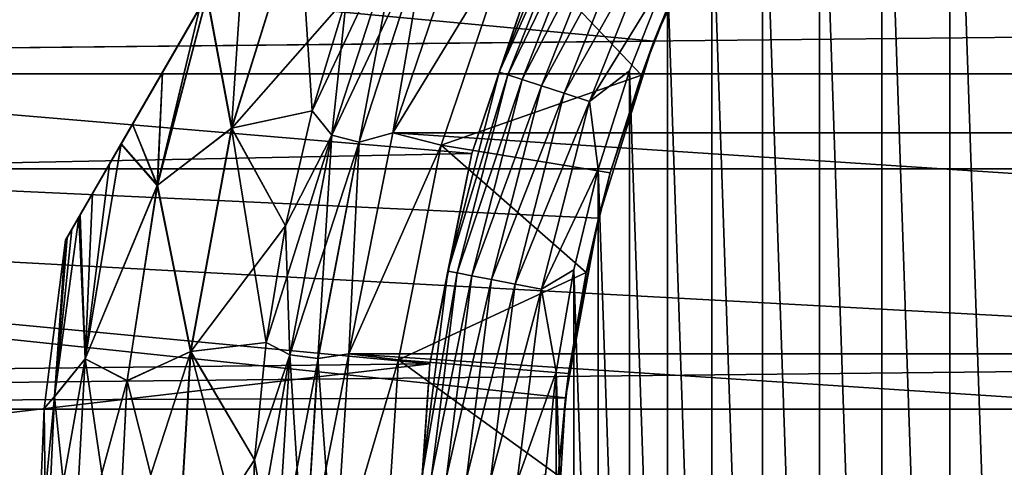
# Model space of a CAD drawing. Header units: millimetres. Extents: x -147 to 182, y -41 to 41.
# Tile 37 of 256: x -92.64 to -84.84, y 0.88 to 4.42. Entities that reach past the tile are written whole.
import ezdxf

# ---------------------------------------------------------------- set-up
doc = ezdxf.new("R2010")
doc.units = ezdxf.units.MM
doc.header["$LTSCALE"] = 51.403556
for name, color, linetype in [('136', 7, 'CONTINUOUS'), ('2', 7, 'CONTINUOUS'), ('279', 7, 'CONTINUOUS'), ('280', 7, 'CONTINUOUS'), ('3', 7, 'CONTINUOUS'), ('308', 7, 'CONTINUOUS'), ('309', 7, 'CONTINUOUS'), ('315', 7, 'CONTINUOUS'), ('73', 7, 'CONTINUOUS'), ('74', 7, 'CONTINUOUS'), ('80', 7, 'CONTINUOUS'), ('81', 7, 'CONTINUOUS'), ('82', 7, 'CONTINUOUS'), ('83', 7, 'CONTINUOUS'), ('85', 7, 'CONTINUOUS'), ('90', 7, 'CONTINUOUS'), ('92', 7, 'CONTINUOUS'), ('94', 7, 'CONTINUOUS')]:
    doc.layers.add(name, color=color, linetype=linetype)

msp = doc.modelspace()

# ---------------------------------------------------------------- linework, layer by layer
at = {"layer": '136', "color": 7, "linetype": 'CONTINUOUS'}
for points in [[(-92.2743, 2.6782, -45.5), (-92.4435, 1.3438, -45.5), (-92.2743, 2.6782, -35.5), (-92.2743, 2.6782, -45.5)], [(-92.4435, 1.3438, -45.5), (-92.4435, 1.3438, -35.5), (-92.2743, 2.6782, -35.5), (-92.4435, 1.3438, -45.5)], [(-92.5, 0, -45.5), (-92.5, 0, -35.5), (-92.4435, 1.3438, -35.5), (-92.5, 0, -45.5)], [(-92.4435, 1.3438, -45.5), (-92.5, 0, -45.5), (-92.4435, 1.3438, -35.5), (-92.4435, 1.3438, -45.5)]]:
    msp.add_3dface(points, dxfattribs=at)
at = {"layer": '2', "color": 7, "linetype": 'CONTINUOUS'}
for points in [[(-112.7, 6.5965, 22.0338), (-112.7, 3.9939, 22.6506), (136.7, 6.5965, 22.0338), (-112.7, 6.5965, 22.0338)], [(136.7, 6.5965, 22.0338), (-112.7, 3.9939, 22.6506), (136.7, 3.9939, 22.6506), (136.7, 6.5965, 22.0338)], [(-112.7, 3.9939, 22.6506), (-112.7, 1.3373, 22.9611), (136.7, 3.9939, 22.6506), (-112.7, 3.9939, 22.6506)], [(136.7, 3.9939, 22.6506), (-112.7, 1.3373, 22.9611), (136.7, 1.3373, 22.9611), (136.7, 3.9939, 22.6506)], [(-112.7, 1.3373, 22.9611), (-112.7, -1.3373, 22.9611), (136.7, 1.3373, 22.9611), (-112.7, 1.3373, 22.9611)], [(136.7, 1.3373, 22.9611), (-112.7, -1.3373, 22.9611), (136.7, -1.3373, 22.9611), (136.7, 1.3373, 22.9611)]]:
    msp.add_3dface(points, dxfattribs=at)
at = {"layer": '279', "color": 7, "linetype": 'CONTINUOUS'}
for points in [[(-85.268, 8.1928, -50.1), (-84.6883, -8.7723, -50.1), (-84.6882, 8.7723, -50.1), (-85.268, 8.1928, -50.1)], [(-85.8068, 7.5752, -50.1), (-85.268, -8.1928, -50.1), (-85.268, 8.1928, -50.1), (-85.8068, 7.5752, -50.1)], [(-85.268, -8.1928, -50.1), (-84.6883, -8.7723, -50.1), (-85.268, 8.1928, -50.1), (-85.268, -8.1928, -50.1)], [(-86.3022, 6.9222, -50.1), (-85.8068, -7.5752, -50.1), (-85.8068, 7.5752, -50.1), (-86.3022, 6.9222, -50.1)], [(-85.8068, -7.5752, -50.1), (-85.268, -8.1928, -50.1), (-85.8068, 7.5752, -50.1), (-85.8068, -7.5752, -50.1)], [(-86.7519, 6.2369, -50.1), (-86.3022, -6.9222, -50.1), (-86.3022, 6.9222, -50.1), (-86.7519, 6.2369, -50.1)], [(-86.3022, -6.9222, -50.1), (-85.8068, -7.5752, -50.1), (-86.3022, 6.9222, -50.1), (-86.3022, -6.9222, -50.1)], [(-87.1537, 5.5225, -50.1), (-86.7519, -6.2368, -50.1), (-86.7519, 6.2369, -50.1), (-87.1537, 5.5225, -50.1)], [(-86.7519, -6.2368, -50.1), (-86.3022, -6.9222, -50.1), (-86.7519, 6.2369, -50.1), (-86.7519, -6.2368, -50.1)], [(-87.5059, 4.7823, -50.1), (-87.1537, -5.5225, -50.1), (-87.1537, 5.5225, -50.1), (-87.5059, 4.7823, -50.1)], [(-87.1537, -5.5225, -50.1), (-86.7519, -6.2368, -50.1), (-87.1537, 5.5225, -50.1), (-87.1537, -5.5225, -50.1)], [(-87.8067, 4.0198, -50.1), (-87.5059, -4.7823, -50.1), (-87.5059, 4.7823, -50.1), (-87.8067, 4.0198, -50.1)], [(-87.5059, -4.7823, -50.1), (-87.1537, -5.5225, -50.1), (-87.5059, 4.7823, -50.1), (-87.5059, -4.7823, -50.1)], [(-88.0547, 3.2386, -50.1), (-87.8067, -4.0198, -50.1), (-87.8067, 4.0198, -50.1), (-88.0547, 3.2386, -50.1)], [(-87.8067, -4.0198, -50.1), (-87.5059, -4.7823, -50.1), (-87.8067, 4.0198, -50.1), (-87.8067, -4.0198, -50.1)], [(-88.2488, 2.4423, -50.1), (-88.0547, -3.2386, -50.1), (-88.0547, 3.2386, -50.1), (-88.2488, 2.4423, -50.1)], [(-88.0547, -3.2386, -50.1), (-87.8067, -4.0198, -50.1), (-88.0547, 3.2386, -50.1), (-88.0547, -3.2386, -50.1)], [(-88.3882, 1.6345, -50.1), (-88.2488, -2.4423, -50.1), (-88.2488, 2.4423, -50.1), (-88.3882, 1.6345, -50.1)], [(-88.2488, -2.4423, -50.1), (-88.0547, -3.2386, -50.1), (-88.2488, 2.4423, -50.1), (-88.2488, -2.4423, -50.1)], [(-88.472, 0.8192, -50.1), (-88.3882, -1.6345, -50.1), (-88.3882, 1.6345, -50.1), (-88.472, 0.8192, -50.1)], [(-88.3882, -1.6345, -50.1), (-88.2488, -2.4423, -50.1), (-88.3882, 1.6345, -50.1), (-88.3882, -1.6345, -50.1)]]:
    msp.add_3dface(points, dxfattribs=at)
at = {"layer": '280', "color": 7, "linetype": 'CONTINUOUS'}
for points in [[(-88.2401, 5.5245, -50.8775), (-88.5104, 4.9749, -51.1), (-88.8399, 4.0095, -50.8775), (-88.2401, 5.5245, -50.8775)], [(-88.2401, 5.5245, -50.8775), (-88.8399, 4.0095, -50.8775), (-88.1731, 5.4929, -50.6659), (-88.2401, 5.5245, -50.8775)], [(-88.1731, 5.4929, -50.6659), (-88.8399, 4.0095, -50.8775), (-88.7695, 3.9866, -50.6659), (-88.1731, 5.4929, -50.6659)], [(-88.1731, 5.4929, -50.6659), (-88.7695, 3.9866, -50.6659), (-88.0651, 5.4421, -50.4762), (-88.1731, 5.4929, -50.6659)], [(-88.0651, 5.4421, -50.4762), (-88.7695, 3.9866, -50.6659), (-88.656, 3.9497, -50.4762), (-88.0651, 5.4421, -50.4762)], [(-88.0651, 5.4421, -50.4762), (-88.656, 3.9497, -50.4762), (-87.9216, 5.3746, -50.3177), (-88.0651, 5.4421, -50.4762)], [(-87.9216, 5.3746, -50.3177), (-88.656, 3.9497, -50.4762), (-88.5052, 3.9007, -50.3177), (-87.9216, 5.3746, -50.3177)], [(-87.9216, 5.3746, -50.3177), (-88.5052, 3.9007, -50.3177), (-87.7498, 5.2937, -50.1986), (-87.9216, 5.3746, -50.3177)], [(-87.7498, 5.2937, -50.1986), (-88.5052, 3.9007, -50.3177), (-88.3246, 3.842, -50.1986), (-87.7498, 5.2937, -50.1986)], [(-87.7498, 5.2937, -50.1986), (-88.3246, 3.842, -50.1986), (-87.5583, 5.2036, -50.1248), (-87.7498, 5.2937, -50.1986)], [(-87.5583, 5.2036, -50.1248), (-88.3246, 3.842, -50.1986), (-88.1233, 3.7766, -50.1248), (-87.5583, 5.2036, -50.1248)], [(-87.5059, 4.7823, -50.1), (-87.5583, 5.2036, -50.1248), (-88.1233, 3.7766, -50.1248), (-87.5059, 4.7823, -50.1)], [(-88.5104, 4.9749, -51.1), (-89.057, 3.3646, -51.1), (-88.8399, 4.0095, -50.8775), (-88.5104, 4.9749, -51.1)], [(-87.8067, 4.0198, -50.1), (-87.5059, 4.7823, -50.1), (-88.1233, 3.7766, -50.1248), (-87.8067, 4.0198, -50.1)], [(-88.8399, 4.0095, -50.8775), (-89.057, 3.3646, -51.1), (-89.2451, 2.4313, -50.8775), (-88.8399, 4.0095, -50.8775)], [(-88.8399, 4.0095, -50.8775), (-89.2451, 2.4313, -50.8775), (-88.7695, 3.9866, -50.6659), (-88.8399, 4.0095, -50.8775)], [(-88.7695, 3.9866, -50.6659), (-89.2451, 2.4313, -50.8775), (-89.1724, 2.4174, -50.6659), (-88.7695, 3.9866, -50.6659)], [(-88.7695, 3.9866, -50.6659), (-89.1724, 2.4174, -50.6659), (-88.656, 3.9497, -50.4762), (-88.7695, 3.9866, -50.6659)], [(-88.0547, 3.2386, -50.1), (-87.8067, 4.0198, -50.1), (-88.1233, 3.7766, -50.1248), (-88.0547, 3.2386, -50.1)], [(-88.656, 3.9497, -50.4762), (-89.1724, 2.4174, -50.6659), (-89.0552, 2.395, -50.4762), (-88.656, 3.9497, -50.4762)], [(-88.656, 3.9497, -50.4762), (-89.0552, 2.395, -50.4762), (-88.5052, 3.9007, -50.3177), (-88.656, 3.9497, -50.4762)], [(-88.5052, 3.9007, -50.3177), (-89.0552, 2.395, -50.4762), (-88.8994, 2.3653, -50.3177), (-88.5052, 3.9007, -50.3177)], [(-88.5052, 3.9007, -50.3177), (-88.8994, 2.3653, -50.3177), (-88.3246, 3.842, -50.1986), (-88.5052, 3.9007, -50.3177)], [(-88.3246, 3.842, -50.1986), (-88.8994, 2.3653, -50.3177), (-88.7129, 2.3297, -50.1986), (-88.3246, 3.842, -50.1986)], [(-88.3246, 3.842, -50.1986), (-88.7129, 2.3297, -50.1986), (-88.1233, 3.7766, -50.1248), (-88.3246, 3.842, -50.1986)], [(-88.1233, 3.7766, -50.1248), (-88.7129, 2.3297, -50.1986), (-88.505, 2.2901, -50.1248), (-88.1233, 3.7766, -50.1248)], [(-88.0547, 3.2386, -50.1), (-88.1233, 3.7766, -50.1248), (-88.505, 2.2901, -50.1248), (-88.0547, 3.2386, -50.1)], [(-89.057, 3.3646, -51.1), (-89.3888, 1.6968, -51.1), (-89.2451, 2.4313, -50.8775), (-89.057, 3.3646, -51.1)], [(-88.2488, 2.4423, -50.1), (-88.0547, 3.2386, -50.1), (-88.505, 2.2901, -50.1248), (-88.2488, 2.4423, -50.1)], [(-89.2451, 2.4313, -50.8775), (-89.3888, 1.6968, -51.1), (-89.4493, 0.8147, -50.8775), (-89.2451, 2.4313, -50.8775)], [(-89.2451, 2.4313, -50.8775), (-89.4493, 0.8147, -50.8775), (-89.1724, 2.4174, -50.6659), (-89.2451, 2.4313, -50.8775)], [(-88.3882, 1.6345, -50.1), (-88.2488, 2.4423, -50.1), (-88.505, 2.2901, -50.1248), (-88.3882, 1.6345, -50.1)], [(-89.1724, 2.4174, -50.6659), (-89.4493, 0.8147, -50.8775), (-89.3754, 0.8101, -50.6659), (-89.1724, 2.4174, -50.6659)], [(-89.1724, 2.4174, -50.6659), (-89.3754, 0.8101, -50.6659), (-89.0552, 2.395, -50.4762), (-89.1724, 2.4174, -50.6659)], [(-89.0552, 2.395, -50.4762), (-89.3754, 0.8101, -50.6659), (-89.2563, 0.8026, -50.4762), (-89.0552, 2.395, -50.4762)], [(-89.0552, 2.395, -50.4762), (-89.2563, 0.8026, -50.4762), (-88.8994, 2.3653, -50.3177), (-89.0552, 2.395, -50.4762)], [(-88.8994, 2.3653, -50.3177), (-89.2563, 0.8026, -50.4762), (-89.0981, 0.7926, -50.3177), (-88.8994, 2.3653, -50.3177)], [(-88.8994, 2.3653, -50.3177), (-89.0981, 0.7926, -50.3177), (-88.7129, 2.3297, -50.1986), (-88.8994, 2.3653, -50.3177)], [(-88.7129, 2.3297, -50.1986), (-89.0981, 0.7926, -50.3177), (-88.9085, 0.7807, -50.1986), (-88.7129, 2.3297, -50.1986)], [(-88.7129, 2.3297, -50.1986), (-88.9085, 0.7807, -50.1986), (-88.505, 2.2901, -50.1248), (-88.7129, 2.3297, -50.1986)], [(-88.505, 2.2901, -50.1248), (-88.9085, 0.7807, -50.1986), (-88.6973, 0.7674, -50.1248), (-88.505, 2.2901, -50.1248)], [(-88.3882, 1.6345, -50.1), (-88.505, 2.2901, -50.1248), (-88.6973, 0.7674, -50.1248), (-88.3882, 1.6345, -50.1)], [(-89.3888, 1.6968, -51.1), (-89.5, 0, -51.1), (-89.4493, 0.8147, -50.8775), (-89.3888, 1.6968, -51.1)], [(-88.472, 0.8192, -50.1), (-88.3882, 1.6345, -50.1), (-88.6973, 0.7674, -50.1248), (-88.472, 0.8192, -50.1)]]:
    msp.add_3dface(points, dxfattribs=at)
at = {"layer": '3', "color": 7, "linetype": 'CONTINUOUS'}
for points in [[(-112.7, 3.9939, -22.6506), (-112.7, 6.5965, -22.0338), (-87.6134, 4.2546, -22.6031), (-112.7, 3.9939, -22.6506)], [(-87.6134, 4.2546, -22.6031), (-112.7, 6.5965, -22.0338), (-86.9877, 5.623, -22.3021), (-87.6134, 4.2546, -22.6031)], [(-88.0536, 2.8504, -22.8227), (-112.7, 3.9939, -22.6506), (-87.6134, 4.2546, -22.6031), (-88.0536, 2.8504, -22.8227)], [(-112.7, 1.3373, -22.9611), (-112.7, 3.9939, -22.6506), (-88.3139, 1.429, -22.9556), (-112.7, 1.3373, -22.9611)], [(-88.3139, 1.429, -22.9556), (-112.7, 3.9939, -22.6506), (-88.0536, 2.8504, -22.8227), (-88.3139, 1.429, -22.9556)], [(-88.4, 0, -23), (-112.7, 1.3373, -22.9611), (-88.3139, 1.429, -22.9556), (-88.4, 0, -23)], [(-112.7, -1.3373, -22.9611), (-112.7, 1.3373, -22.9611), (-88.4, 0, -23), (-112.7, -1.3373, -22.9611)]]:
    msp.add_3dface(points, dxfattribs=at)
at = {"layer": '308', "color": 7, "linetype": 'CONTINUOUS'}
for points in [[(-88.5104, 4.9749, -70.1), (-103.6135, 4.5942, -70.1), (-89.057, 3.3646, -70.1), (-88.5104, 4.9749, -70.1)], [(-103.6135, 4.5942, -70.1), (-103.8284, 3.0672, -70.1), (-89.057, 3.3646, -70.1), (-103.6135, 4.5942, -70.1)], [(-89.057, 3.3646, -70.1), (-103.8284, 3.0672, -70.1), (-89.3888, 1.6969, -70.1), (-89.057, 3.3646, -70.1)], [(-103.8284, 3.0672, -70.1), (-103.9572, 1.5336, -70.1), (-89.3888, 1.6969, -70.1), (-103.8284, 3.0672, -70.1)], [(-103.9572, 1.5336, -70.1), (-104, 0, -70.1), (-89.3888, 1.6969, -70.1), (-103.9572, 1.5336, -70.1)], [(-89.3888, 1.6969, -70.1), (-104, 0, -70.1), (-89.5, 0, -70.1), (-89.3888, 1.6969, -70.1)]]:
    msp.add_3dface(points, dxfattribs=at)
at = {"layer": '309', "color": 7, "linetype": 'CONTINUOUS'}
for points in [[(-105.7986, 6.449, -81.1), (-46.6759, 3.2436, -81.1), (-106.3241, 3.2436, -81.1), (-105.7986, 6.449, -81.1)], [(-47.2014, 6.449, -81.1), (-46.6759, 3.2436, -81.1), (-105.7986, 6.449, -81.1), (-47.2014, 6.449, -81.1)], [(-46.5, 0, -81.1), (-106.5, 0, -81.1), (-106.3241, 3.2436, -81.1), (-46.5, 0, -81.1)], [(-46.6759, 3.2436, -81.1), (-46.5, 0, -81.1), (-106.3241, 3.2436, -81.1), (-46.6759, 3.2436, -81.1)]]:
    msp.add_3dface(points, dxfattribs=at)
at = {"layer": '315', "color": 7, "linetype": 'CONTINUOUS'}
for points in [[(-89.057, 3.3646, -51.1), (-88.5104, 4.9749, -51.1), (-89.057, 3.3646, -70.1), (-89.057, 3.3646, -51.1)], [(-88.5104, 4.9749, -51.1), (-88.5104, 4.9749, -70.1), (-89.057, 3.3646, -70.1), (-88.5104, 4.9749, -51.1)], [(-89.3888, 1.6968, -51.1), (-89.057, 3.3646, -51.1), (-89.3888, 1.6969, -70.1), (-89.3888, 1.6968, -51.1)], [(-89.057, 3.3646, -51.1), (-89.057, 3.3646, -70.1), (-89.3888, 1.6969, -70.1), (-89.057, 3.3646, -51.1)], [(-89.3888, 1.6968, -51.1), (-89.3888, 1.6969, -70.1), (-89.5, 0, -70.1), (-89.3888, 1.6968, -51.1)], [(-89.5, 0, -51.1), (-89.3888, 1.6968, -51.1), (-89.5, 0, -70.1), (-89.5, 0, -51.1)]]:
    msp.add_3dface(points, dxfattribs=at)
at = {"layer": '73', "color": 7, "linetype": 'CONTINUOUS'}
for points in [[(-89.1084, 5.2187, -49.5), (-63.3183, 3.5282, -49.5), (-89.6817, 3.5282, -49.5), (-89.1084, 5.2187, -49.5)], [(-63.8916, 5.2187, -49.5), (-63.3183, 3.5282, -49.5), (-89.1084, 5.2187, -49.5), (-63.8916, 5.2187, -49.5)], [(-89.6817, 3.5282, -49.5), (-62.9704, 1.7767, -49.5), (-90.0296, 1.7767, -49.5), (-89.6817, 3.5282, -49.5)], [(-63.3183, 3.5282, -49.5), (-62.9704, 1.7767, -49.5), (-89.6817, 3.5282, -49.5), (-63.3183, 3.5282, -49.5)], [(-62.8542, 0, -49.5), (-90.1458, 0, -49.5), (-90.0296, 1.7767, -49.5), (-62.8542, 0, -49.5)], [(-62.9704, 1.7767, -49.5), (-62.8542, 0, -49.5), (-90.0296, 1.7767, -49.5), (-62.9704, 1.7767, -49.5)]]:
    msp.add_3dface(points, dxfattribs=at)
at = {"layer": '74', "color": 7, "linetype": 'CONTINUOUS'}
for points in [[(-89.1084, 5.2187, -31.5), (-89.6817, 3.5282, -31.5), (-88.7414, 5.0706, -31.5), (-89.1084, 5.2187, -31.5)], [(-88.7414, 5.0706, -31.5), (-89.6817, 3.5282, -31.5), (-89.2985, 3.4293, -31.5), (-88.7414, 5.0706, -31.5)], [(-89.6817, 3.5282, -31.5), (-90.0296, 1.7767, -31.5), (-89.2985, 3.4293, -31.5), (-89.6817, 3.5282, -31.5)], [(-89.2985, 3.4293, -31.5), (-90.0296, 1.7767, -31.5), (-89.6366, 1.7295, -31.5), (-89.2985, 3.4293, -31.5)], [(-90.0296, 1.7767, -31.5), (-90.1458, 0, -31.5), (-89.6366, 1.7295, -31.5), (-90.0296, 1.7767, -31.5)], [(-90.1458, 0, -31.5), (-89.75, 0, -31.5), (-89.6366, 1.7295, -31.5), (-90.1458, 0, -31.5)]]:
    msp.add_3dface(points, dxfattribs=at)
at = {"layer": '80', "color": 7, "linetype": 'CONTINUOUS'}
for points in [[(-90.96, 3.5641, -48.6379), (-90.8543, 5.1377, -48.1403), (-90.4249, 5.281, -48.6379), (-90.96, 3.5641, -48.6379)], [(-90.96, 3.5641, -48.6379), (-90.4249, 5.281, -48.6379), (-90.3197, 3.703, -49.25), (-90.96, 3.5641, -48.6379)], [(-90.3197, 3.703, -49.25), (-90.4249, 5.281, -48.6379), (-90.0479, 4.5989, -49.25), (-90.3197, 3.703, -49.25)], [(-91.1564, 4.6144, -47.9375), (-90.8543, 5.1377, -48.1403), (-90.96, 3.5641, -48.6379), (-91.1564, 4.6144, -47.9375)], [(-91.1564, 4.6144, -47.9375), (-91.5491, 3.1092, -47.9351), (-91.211, 4.5198, -47.8939), (-91.1564, 4.6144, -47.9375)], [(-91.5491, 3.1092, -47.9351), (-91.1564, 4.6144, -47.9375), (-90.96, 3.5641, -48.6379), (-91.5491, 3.1092, -47.9351)], [(-91.211, 4.5198, -47.8939), (-91.5491, 3.1092, -47.9351), (-91.5071, 4.0069, -47.6103), (-91.211, 4.5198, -47.8939)], [(-91.5491, 3.1092, -47.9351), (-91.7438, 3.597, -47.3061), (-91.5071, 4.0069, -47.6103), (-91.5491, 3.1092, -47.9351)], [(-90.5323, 2.7912, -49.25), (-90.96, 3.5641, -48.6379), (-90.3197, 3.703, -49.25), (-90.5323, 2.7912, -49.25)], [(-91.835, 3.439, -47.1615), (-91.7438, 3.597, -47.3061), (-91.5491, 3.1092, -47.9351), (-91.835, 3.439, -47.1615)], [(-91.2841, 1.7951, -48.6379), (-91.5491, 3.1092, -47.9351), (-90.96, 3.5641, -48.6379), (-91.2841, 1.7951, -48.6379)], [(-91.2841, 1.7951, -48.6379), (-90.96, 3.5641, -48.6379), (-90.6848, 1.8675, -49.25), (-91.2841, 1.7951, -48.6379)], [(-90.6848, 1.8675, -49.25), (-90.96, 3.5641, -48.6379), (-90.5323, 2.7912, -49.25), (-90.6848, 1.8675, -49.25)], [(-91.835, 3.439, -47.1615), (-92.1194, 1.7363, -47.1622), (-91.9259, 3.2815, -46.9955), (-91.835, 3.439, -47.1615)], [(-92.1194, 1.7363, -47.1622), (-91.835, 3.439, -47.1615), (-91.5491, 3.1092, -47.9351), (-92.1194, 1.7363, -47.1622)], [(-91.9259, 3.2815, -46.9955), (-92.1194, 1.7363, -47.1622), (-92.0617, 3.0464, -46.687), (-91.9259, 3.2815, -46.9955)], [(-92.1194, 1.7363, -47.1622), (-92.1591, 2.8776, -46.3835), (-92.0617, 3.0464, -46.687), (-92.1194, 1.7363, -47.1622)], [(-91.7873, 1.5627, -47.9351), (-92.1194, 1.7363, -47.1622), (-91.5491, 3.1092, -47.9351), (-91.7873, 1.5627, -47.9351)], [(-91.7873, 1.5627, -47.9351), (-91.5491, 3.1092, -47.9351), (-91.2841, 1.7951, -48.6379), (-91.7873, 1.5627, -47.9351)], [(-92.1702, 2.8584, -46.3411), (-92.3637, 1.4368, -46.3415), (-92.2245, 2.7644, -46.0851), (-92.1702, 2.8584, -46.3411)], [(-92.3637, 1.4368, -46.3415), (-92.1702, 2.8584, -46.3411), (-92.1194, 1.7363, -47.1622), (-92.3637, 1.4368, -46.3415)], [(-92.1702, 2.8584, -46.3411), (-92.1591, 2.8776, -46.3835), (-92.1194, 1.7363, -47.1622), (-92.1702, 2.8584, -46.3411)], [(-92.2245, 2.7644, -46.0851), (-92.3637, 1.4368, -46.3415), (-92.262, 2.6994, -45.7916), (-92.2245, 2.7644, -46.0851)], [(-92.4435, 1.3438, -45.5), (-92.2743, 2.6782, -45.5), (-92.3637, 1.4368, -46.3415), (-92.4435, 1.3438, -45.5)], [(-92.3637, 1.4368, -46.3415), (-92.2743, 2.6782, -45.5), (-92.262, 2.6994, -45.7916), (-92.3637, 1.4368, -46.3415)], [(-91.3927, 0, -48.6379), (-91.7873, 1.5627, -47.9351), (-91.2841, 1.7951, -48.6379), (-91.3927, 0, -48.6379)], [(-90.8072, 0, -49.25), (-91.3927, 0, -48.6379), (-91.2841, 1.7951, -48.6379), (-90.8072, 0, -49.25)], [(-90.7766, 0.9357, -49.25), (-91.2841, 1.7951, -48.6379), (-90.6848, 1.8675, -49.25), (-90.7766, 0.9357, -49.25)], [(-90.8072, 0, -49.25), (-91.2841, 1.7951, -48.6379), (-90.7766, 0.9357, -49.25), (-90.8072, 0, -49.25)], [(-92.2156, 0, -47.1622), (-92.3637, 1.4368, -46.3415), (-92.1194, 1.7363, -47.1622), (-92.2156, 0, -47.1622)], [(-91.867, 0, -47.9351), (-92.2156, 0, -47.1622), (-92.1194, 1.7363, -47.1622), (-91.867, 0, -47.9351)], [(-91.867, 0, -47.9351), (-92.1194, 1.7363, -47.1622), (-91.7873, 1.5627, -47.9351), (-91.867, 0, -47.9351)], [(-91.3927, 0, -48.6379), (-91.867, 0, -47.9351), (-91.7873, 1.5627, -47.9351), (-91.3927, 0, -48.6379)], [(-92.4287, 0, -46.3415), (-92.4435, 1.3438, -45.5), (-92.3637, 1.4368, -46.3415), (-92.4287, 0, -46.3415)], [(-92.2156, 0, -47.1622), (-92.4287, 0, -46.3415), (-92.3637, 1.4368, -46.3415), (-92.2156, 0, -47.1622)], [(-92.4287, 0, -46.3415), (-92.5, 0, -45.5), (-92.4435, 1.3438, -45.5), (-92.4287, 0, -46.3415)]]:
    msp.add_3dface(points, dxfattribs=at)
at = {"layer": '81', "color": 7, "linetype": 'CONTINUOUS'}
for points in [[(-90.1661, 3.5089, -49.386), (-90.0479, 4.5989, -49.25), (-89.6186, 5.194, -49.386), (-90.1661, 3.5089, -49.386)], [(-90.1661, 3.5089, -49.386), (-89.6186, 5.194, -49.386), (-89.9481, 3.4529, -49.4711), (-90.1661, 3.5089, -49.386)], [(-89.9481, 3.4529, -49.4711), (-89.6186, 5.194, -49.386), (-89.4093, 5.1112, -49.4711), (-89.9481, 3.4529, -49.4711)], [(-89.1084, 5.2187, -49.5), (-89.6817, 3.5282, -49.5), (-89.4093, 5.1112, -49.4711), (-89.1084, 5.2187, -49.5)], [(-89.6817, 3.5282, -49.5), (-89.9481, 3.4529, -49.4711), (-89.4093, 5.1112, -49.4711), (-89.6817, 3.5282, -49.5)], [(-90.3197, 3.703, -49.25), (-90.0479, 4.5989, -49.25), (-90.1661, 3.5089, -49.386), (-90.3197, 3.703, -49.25)], [(-90.5323, 2.7912, -49.25), (-90.3197, 3.703, -49.25), (-90.1661, 3.5089, -49.386), (-90.5323, 2.7912, -49.25)], [(-89.6817, 3.5282, -49.5), (-90.0296, 1.7767, -49.5), (-89.9481, 3.4529, -49.4711), (-89.6817, 3.5282, -49.5)], [(-90.4981, 1.7684, -49.386), (-90.5323, 2.7912, -49.25), (-90.1661, 3.5089, -49.386), (-90.4981, 1.7684, -49.386)], [(-90.4981, 1.7684, -49.386), (-90.1661, 3.5089, -49.386), (-90.2749, 1.7402, -49.4711), (-90.4981, 1.7684, -49.386)], [(-90.2749, 1.7402, -49.4711), (-90.1661, 3.5089, -49.386), (-89.9481, 3.4529, -49.4711), (-90.2749, 1.7402, -49.4711)], [(-90.0296, 1.7767, -49.5), (-90.2749, 1.7402, -49.4711), (-89.9481, 3.4529, -49.4711), (-90.0296, 1.7767, -49.5)], [(-90.6848, 1.8675, -49.25), (-90.5323, 2.7912, -49.25), (-90.4981, 1.7684, -49.386), (-90.6848, 1.8675, -49.25)], [(-90.7766, 0.9357, -49.25), (-90.6848, 1.8675, -49.25), (-90.4981, 1.7684, -49.386), (-90.7766, 0.9357, -49.25)], [(-90.6094, 0, -49.386), (-90.7766, 0.9357, -49.25), (-90.4981, 1.7684, -49.386), (-90.6094, 0, -49.386)], [(-90.3843, 0, -49.4711), (-90.6094, 0, -49.386), (-90.4981, 1.7684, -49.386), (-90.3843, 0, -49.4711)], [(-90.3843, 0, -49.4711), (-90.4981, 1.7684, -49.386), (-90.2749, 1.7402, -49.4711), (-90.3843, 0, -49.4711)], [(-90.1458, 0, -49.5), (-90.3843, 0, -49.4711), (-90.2749, 1.7402, -49.4711), (-90.1458, 0, -49.5)], [(-90.0296, 1.7767, -49.5), (-90.1458, 0, -49.5), (-90.2749, 1.7402, -49.4711), (-90.0296, 1.7767, -49.5)], [(-90.6094, 0, -49.386), (-90.8072, 0, -49.25), (-90.7766, 0.9357, -49.25), (-90.6094, 0, -49.386)]]:
    msp.add_3dface(points, dxfattribs=at)
at = {"layer": '82', "color": 7, "linetype": 'CONTINUOUS'}
for points in [[(-90.1659, 3.5088, -31.6138), (-89.6184, 5.1939, -31.6138), (-90.3197, 3.703, -31.75), (-90.1659, 3.5088, -31.6138)], [(-90.3197, 3.703, -31.75), (-89.6184, 5.1939, -31.6138), (-90.0479, 4.5989, -31.75), (-90.3197, 3.703, -31.75)], [(-90.1659, 3.5088, -31.6138), (-89.4091, 5.1111, -31.5288), (-89.6184, 5.1939, -31.6138), (-90.1659, 3.5088, -31.6138)], [(-89.6817, 3.5282, -31.5), (-89.1084, 5.2187, -31.5), (-89.4091, 5.1111, -31.5288), (-89.6817, 3.5282, -31.5)], [(-89.9479, 3.4528, -31.5288), (-89.4091, 5.1111, -31.5288), (-90.1659, 3.5088, -31.6138), (-89.9479, 3.4528, -31.5288)], [(-89.9479, 3.4528, -31.5288), (-89.6817, 3.5282, -31.5), (-89.4091, 5.1111, -31.5288), (-89.9479, 3.4528, -31.5288)], [(-90.5323, 2.7912, -31.75), (-90.1659, 3.5088, -31.6138), (-90.3197, 3.703, -31.75), (-90.5323, 2.7912, -31.75)], [(-90.0296, 1.7767, -31.5), (-89.6817, 3.5282, -31.5), (-89.9479, 3.4528, -31.5288), (-90.0296, 1.7767, -31.5)], [(-90.4979, 1.7683, -31.6138), (-90.1659, 3.5088, -31.6138), (-90.6848, 1.8675, -31.75), (-90.4979, 1.7683, -31.6138)], [(-90.6848, 1.8675, -31.75), (-90.1659, 3.5088, -31.6138), (-90.5323, 2.7912, -31.75), (-90.6848, 1.8675, -31.75)], [(-90.4979, 1.7683, -31.6138), (-89.9479, 3.4528, -31.5288), (-90.1659, 3.5088, -31.6138), (-90.4979, 1.7683, -31.6138)], [(-90.2746, 1.7401, -31.5288), (-89.9479, 3.4528, -31.5288), (-90.4979, 1.7683, -31.6138), (-90.2746, 1.7401, -31.5288)], [(-90.2746, 1.7401, -31.5288), (-90.0296, 1.7767, -31.5), (-89.9479, 3.4528, -31.5288), (-90.2746, 1.7401, -31.5288)], [(-90.7766, 0.9357, -31.75), (-90.4979, 1.7683, -31.6138), (-90.6848, 1.8675, -31.75), (-90.7766, 0.9357, -31.75)], [(-90.8072, 0, -31.75), (-90.6091, 0, -31.6138), (-90.4979, 1.7683, -31.6138), (-90.8072, 0, -31.75)], [(-90.8072, 0, -31.75), (-90.4979, 1.7683, -31.6138), (-90.7766, 0.9357, -31.75), (-90.8072, 0, -31.75)], [(-90.6091, 0, -31.6138), (-90.2746, 1.7401, -31.5288), (-90.4979, 1.7683, -31.6138), (-90.6091, 0, -31.6138)], [(-90.6091, 0, -31.6138), (-90.3841, 0, -31.5288), (-90.2746, 1.7401, -31.5288), (-90.6091, 0, -31.6138)], [(-90.1458, 0, -31.5), (-90.0296, 1.7767, -31.5), (-90.3841, 0, -31.5288), (-90.1458, 0, -31.5)], [(-90.3841, 0, -31.5288), (-90.0296, 1.7767, -31.5), (-90.2746, 1.7401, -31.5288), (-90.3841, 0, -31.5288)]]:
    msp.add_3dface(points, dxfattribs=at)
at = {"layer": '83', "color": 7, "linetype": 'CONTINUOUS'}
for points in [[(-90.9584, 3.5637, -32.3601), (-90.4235, 5.2805, -32.3601), (-91.1534, 4.6196, -33.0602), (-90.9584, 3.5637, -32.3601)], [(-90.0479, 4.5989, -31.75), (-90.4235, 5.2805, -32.3601), (-90.9584, 3.5637, -32.3601), (-90.0479, 4.5989, -31.75)], [(-91.5471, 3.113, -33.0627), (-90.9584, 3.5637, -32.3601), (-91.1534, 4.6196, -33.0602), (-91.5471, 3.113, -33.0627)], [(-91.5471, 3.113, -33.0627), (-91.1534, 4.6196, -33.0602), (-91.211, 4.5198, -33.1061), (-91.5471, 3.113, -33.0627)], [(-90.3197, 3.703, -31.75), (-90.0479, 4.5989, -31.75), (-90.9584, 3.5637, -32.3601), (-90.3197, 3.703, -31.75)], [(-91.5471, 3.113, -33.0627), (-91.211, 4.5198, -33.1061), (-91.5071, 4.0069, -33.3897), (-91.5471, 3.113, -33.0627)], [(-91.7438, 3.597, -33.6939), (-91.5471, 3.113, -33.0627), (-91.5071, 4.0069, -33.3897), (-91.7438, 3.597, -33.6939)], [(-90.5323, 2.7912, -31.75), (-90.3197, 3.703, -31.75), (-90.9584, 3.5637, -32.3601), (-90.5323, 2.7912, -31.75)], [(-91.8336, 3.4415, -33.8361), (-91.5471, 3.113, -33.0627), (-91.7438, 3.597, -33.6939), (-91.8336, 3.4415, -33.8361)], [(-91.2826, 1.7949, -32.3601), (-90.9584, 3.5637, -32.3601), (-91.5471, 3.113, -33.0627), (-91.2826, 1.7949, -32.3601)], [(-90.5323, 2.7912, -31.75), (-90.9584, 3.5637, -32.3601), (-91.2826, 1.7949, -32.3601), (-90.5323, 2.7912, -31.75)], [(-92.1184, 1.7375, -33.8354), (-91.5471, 3.113, -33.0627), (-91.8336, 3.4415, -33.8361), (-92.1184, 1.7375, -33.8354)], [(-92.1184, 1.7375, -33.8354), (-91.8336, 3.4415, -33.8361), (-91.9259, 3.2815, -34.0045), (-92.1184, 1.7375, -33.8354)], [(-92.1184, 1.7375, -33.8354), (-91.9259, 3.2815, -34.0045), (-92.0617, 3.0464, -34.313), (-92.1184, 1.7375, -33.8354)], [(-92.1591, 2.8776, -34.6165), (-92.1184, 1.7375, -33.8354), (-92.0617, 3.0464, -34.313), (-92.1591, 2.8776, -34.6165)], [(-91.7859, 1.5646, -33.0627), (-91.5471, 3.113, -33.0627), (-92.1184, 1.7375, -33.8354), (-91.7859, 1.5646, -33.0627)], [(-91.7859, 1.5646, -33.0627), (-91.2826, 1.7949, -32.3601), (-91.5471, 3.113, -33.0627), (-91.7859, 1.5646, -33.0627)], [(-92.3633, 1.4373, -34.656), (-92.1184, 1.7375, -33.8354), (-92.1695, 2.8595, -34.6564), (-92.3633, 1.4373, -34.656)], [(-92.3633, 1.4373, -34.656), (-92.1695, 2.8595, -34.6564), (-92.2245, 2.7644, -34.9149), (-92.3633, 1.4373, -34.656)], [(-92.1695, 2.8595, -34.6564), (-92.1184, 1.7375, -33.8354), (-92.1591, 2.8776, -34.6165), (-92.1695, 2.8595, -34.6564)], [(-92.3633, 1.4373, -34.656), (-92.2245, 2.7644, -34.9149), (-92.262, 2.6994, -35.2084), (-92.3633, 1.4373, -34.656)], [(-90.6848, 1.8675, -31.75), (-90.5323, 2.7912, -31.75), (-91.2826, 1.7949, -32.3601), (-90.6848, 1.8675, -31.75)], [(-92.4435, 1.3438, -35.5), (-92.3633, 1.4373, -34.656), (-92.2743, 2.6782, -35.5), (-92.4435, 1.3438, -35.5)], [(-92.2743, 2.6782, -35.5), (-92.3633, 1.4373, -34.656), (-92.262, 2.6994, -35.2084), (-92.2743, 2.6782, -35.5)], [(-91.8657, 0, -33.0627), (-91.3911, 0, -32.3601), (-91.2826, 1.7949, -32.3601), (-91.8657, 0, -33.0627)], [(-91.8657, 0, -33.0627), (-91.2826, 1.7949, -32.3601), (-91.7859, 1.5646, -33.0627), (-91.8657, 0, -33.0627)], [(-91.3911, 0, -32.3601), (-90.7766, 0.9357, -31.75), (-91.2826, 1.7949, -32.3601), (-91.3911, 0, -32.3601)], [(-90.7766, 0.9357, -31.75), (-90.6848, 1.8675, -31.75), (-91.2826, 1.7949, -32.3601), (-90.7766, 0.9357, -31.75)], [(-92.4283, 0, -34.656), (-92.2148, 0, -33.8354), (-92.1184, 1.7375, -33.8354), (-92.4283, 0, -34.656)], [(-92.4283, 0, -34.656), (-92.1184, 1.7375, -33.8354), (-92.3633, 1.4373, -34.656), (-92.4283, 0, -34.656)], [(-92.2148, 0, -33.8354), (-91.7859, 1.5646, -33.0627), (-92.1184, 1.7375, -33.8354), (-92.2148, 0, -33.8354)], [(-92.2148, 0, -33.8354), (-91.8657, 0, -33.0627), (-91.7859, 1.5646, -33.0627), (-92.2148, 0, -33.8354)], [(-92.5, 0, -35.5), (-92.4283, 0, -34.656), (-92.3633, 1.4373, -34.656), (-92.5, 0, -35.5)], [(-92.5, 0, -35.5), (-92.3633, 1.4373, -34.656), (-92.4435, 1.3438, -35.5), (-92.5, 0, -35.5)], [(-91.3911, 0, -32.3601), (-90.8072, 0, -31.75), (-90.7766, 0.9357, -31.75), (-91.3911, 0, -32.3601)]]:
    msp.add_3dface(points, dxfattribs=at)
at = {"layer": '85', "color": 7, "linetype": 'CONTINUOUS'}
for points in [[(-92.2743, 2.6782, -45.5), (-86.7065, 12.3218, -45.5), (-86.7187, 12.3006, -45.7916), (-92.2743, 2.6782, -45.5)], [(-86.7065, 12.3218, -45.5), (-92.2743, 2.6782, -45.5), (-92.2743, 2.6782, -35.5), (-86.7065, 12.3218, -45.5)], [(-86.7065, 12.3218, -35.5), (-86.7065, 12.3218, -45.5), (-92.2743, 2.6782, -35.5), (-86.7065, 12.3218, -35.5)], [(-86.7065, 12.3218, -35.5), (-92.2743, 2.6782, -35.5), (-92.262, 2.6994, -35.2084), (-86.7065, 12.3218, -35.5)], [(-92.262, 2.6994, -45.7916), (-92.2743, 2.6782, -45.5), (-86.7187, 12.3006, -45.7916), (-92.262, 2.6994, -45.7916)], [(-86.7187, 12.3006, -35.2084), (-86.7065, 12.3218, -35.5), (-92.262, 2.6994, -35.2084), (-86.7187, 12.3006, -35.2084)], [(-86.7563, 12.2356, -46.0851), (-92.262, 2.6994, -45.7916), (-86.7187, 12.3006, -45.7916), (-86.7563, 12.2356, -46.0851)], [(-92.2245, 2.7644, -34.9149), (-86.7187, 12.3006, -35.2084), (-92.262, 2.6994, -35.2084), (-92.2245, 2.7644, -34.9149)], [(-86.7563, 12.2356, -34.9149), (-86.7187, 12.3006, -35.2084), (-92.2245, 2.7644, -34.9149), (-86.7563, 12.2356, -34.9149)], [(-92.2245, 2.7644, -46.0851), (-92.262, 2.6994, -45.7916), (-86.7563, 12.2356, -46.0851), (-92.2245, 2.7644, -46.0851)], [(-86.8106, 12.1416, -46.3411), (-92.2245, 2.7644, -46.0851), (-86.7563, 12.2356, -46.0851), (-86.8106, 12.1416, -46.3411)], [(-92.1695, 2.8595, -34.6564), (-86.7563, 12.2356, -34.9149), (-92.2245, 2.7644, -34.9149), (-92.1695, 2.8595, -34.6564)], [(-86.8112, 12.1405, -34.6564), (-86.7563, 12.2356, -34.9149), (-92.1695, 2.8595, -34.6564), (-86.8112, 12.1405, -34.6564)], [(-92.1702, 2.8584, -46.3411), (-92.2245, 2.7644, -46.0851), (-86.8106, 12.1416, -46.3411), (-92.1702, 2.8584, -46.3411)], [(-92.1702, 2.8584, -46.3411), (-86.8106, 12.1416, -46.3411), (-86.8216, 12.1224, -46.3835), (-92.1702, 2.8584, -46.3411)], [(-92.1591, 2.8776, -46.3835), (-92.1702, 2.8584, -46.3411), (-86.8216, 12.1224, -46.3835), (-92.1591, 2.8776, -46.3835)], [(-86.8112, 12.1405, -34.6564), (-92.1695, 2.8595, -34.6564), (-92.1591, 2.8776, -34.6165), (-86.8112, 12.1405, -34.6564)], [(-86.8216, 12.1224, -34.6165), (-86.8112, 12.1405, -34.6564), (-92.1591, 2.8776, -34.6165), (-86.8216, 12.1224, -34.6165)], [(-92.1591, 2.8776, -46.3835), (-86.8216, 12.1224, -46.3835), (-86.9191, 11.9536, -46.687), (-92.1591, 2.8776, -46.3835)], [(-86.8216, 12.1224, -34.6165), (-92.1591, 2.8776, -34.6165), (-92.0617, 3.0464, -34.313), (-86.8216, 12.1224, -34.6165)], [(-86.9191, 11.9536, -34.313), (-86.8216, 12.1224, -34.6165), (-92.0617, 3.0464, -34.313), (-86.9191, 11.9536, -34.313)], [(-92.0617, 3.0464, -46.687), (-92.1591, 2.8776, -46.3835), (-86.9191, 11.9536, -46.687), (-92.0617, 3.0464, -46.687)], [(-87.0548, 11.7185, -46.9955), (-92.0617, 3.0464, -46.687), (-86.9191, 11.9536, -46.687), (-87.0548, 11.7185, -46.9955)], [(-91.9259, 3.2815, -34.0045), (-86.9191, 11.9536, -34.313), (-92.0617, 3.0464, -34.313), (-91.9259, 3.2815, -34.0045)], [(-87.0548, 11.7185, -34.0045), (-86.9191, 11.9536, -34.313), (-91.9259, 3.2815, -34.0045), (-87.0548, 11.7185, -34.0045)], [(-91.9259, 3.2815, -46.9955), (-92.0617, 3.0464, -46.687), (-87.0548, 11.7185, -46.9955), (-91.9259, 3.2815, -46.9955)], [(-87.1458, 11.561, -47.1615), (-91.9259, 3.2815, -46.9955), (-87.0548, 11.7185, -46.9955), (-87.1458, 11.561, -47.1615)], [(-91.8336, 3.4415, -33.8361), (-87.0548, 11.7185, -34.0045), (-91.9259, 3.2815, -34.0045), (-91.8336, 3.4415, -33.8361)], [(-87.1472, 11.5585, -33.8361), (-87.0548, 11.7185, -34.0045), (-91.8336, 3.4415, -33.8361), (-87.1472, 11.5585, -33.8361)], [(-91.835, 3.439, -47.1615), (-91.9259, 3.2815, -46.9955), (-87.1458, 11.561, -47.1615), (-91.835, 3.439, -47.1615)], [(-91.835, 3.439, -47.1615), (-87.1458, 11.561, -47.1615), (-87.237, 11.403, -47.3061), (-91.835, 3.439, -47.1615)], [(-87.1472, 11.5585, -33.8361), (-91.8336, 3.4415, -33.8361), (-91.7438, 3.597, -33.6939), (-87.1472, 11.5585, -33.8361)], [(-87.237, 11.403, -33.6939), (-87.1472, 11.5585, -33.8361), (-91.7438, 3.597, -33.6939), (-87.237, 11.403, -33.6939)], [(-91.7438, 3.597, -47.3061), (-91.835, 3.439, -47.1615), (-87.237, 11.403, -47.3061), (-91.7438, 3.597, -47.3061)], [(-91.7438, 3.597, -47.3061), (-87.237, 11.403, -47.3061), (-87.4737, 10.9931, -47.6103), (-91.7438, 3.597, -47.3061)], [(-87.237, 11.403, -33.6939), (-91.7438, 3.597, -33.6939), (-91.5071, 4.0069, -33.3897), (-87.237, 11.403, -33.6939)], [(-87.4737, 10.9931, -33.3897), (-87.237, 11.403, -33.6939), (-91.5071, 4.0069, -33.3897), (-87.4737, 10.9931, -33.3897)], [(-91.5071, 4.0069, -47.6103), (-91.7438, 3.597, -47.3061), (-87.4737, 10.9931, -47.6103), (-91.5071, 4.0069, -47.6103)], [(-87.7698, 10.4802, -47.8939), (-91.5071, 4.0069, -47.6103), (-87.4737, 10.9931, -47.6103), (-87.7698, 10.4802, -47.8939)], [(-91.211, 4.5198, -33.1061), (-87.4737, 10.9931, -33.3897), (-91.5071, 4.0069, -33.3897), (-91.211, 4.5198, -33.1061)], [(-91.211, 4.5198, -47.8939), (-91.5071, 4.0069, -47.6103), (-87.7698, 10.4802, -47.8939), (-91.211, 4.5198, -47.8939)]]:
    msp.add_3dface(points, dxfattribs=at)
at = {"layer": '90', "color": 7, "linetype": 'CONTINUOUS'}
for points in [[(-88.7414, 5.0706, -31.5), (-89.2985, 3.4293, -31.5), (-89.2985, 3.4294, -28.1089), (-88.7414, 5.0706, -31.5)], [(-88.7414, 5.0706, -28.1089), (-88.7414, 5.0706, -31.5), (-89.2985, 3.4294, -28.1089), (-88.7414, 5.0706, -28.1089)], [(-89.2985, 3.4293, -31.5), (-89.6366, 1.7295, -31.5), (-89.2985, 3.4294, -28.1089), (-89.2985, 3.4293, -31.5)], [(-89.2985, 3.4294, -28.1089), (-89.6366, 1.7295, -31.5), (-89.6366, 1.7295, -28.1089), (-89.2985, 3.4294, -28.1089)], [(-89.6366, 1.7295, -31.5), (-89.75, 0, -31.5), (-89.6366, 1.7295, -28.1089), (-89.6366, 1.7295, -31.5)], [(-89.6366, 1.7295, -28.1089), (-89.75, 0, -31.5), (-89.75, 0, -28.1089), (-89.6366, 1.7295, -28.1089)]]:
    msp.add_3dface(points, dxfattribs=at)
at = {"layer": '92', "color": 7, "linetype": 'CONTINUOUS'}
for points in [[(-87.6134, 4.2546, -22.6031), (-86.9877, 5.623, -22.3021), (-87.4148, 4.7411, -26.5), (-87.6134, 4.2546, -22.6031)], [(-87.7129, 3.985, -26.5), (-87.6134, 4.2546, -22.6031), (-87.4148, 4.7411, -26.5), (-87.7129, 3.985, -26.5)], [(-88.0536, 2.8504, -22.8227), (-87.6134, 4.2546, -22.6031), (-87.9587, 3.2107, -26.5), (-88.0536, 2.8504, -22.8227)], [(-87.9587, 3.2107, -26.5), (-87.6134, 4.2546, -22.6031), (-87.7129, 3.985, -26.5), (-87.9587, 3.2107, -26.5)], [(-88.1511, 2.4211, -26.5), (-88.0536, 2.8504, -22.8227), (-87.9587, 3.2107, -26.5), (-88.1511, 2.4211, -26.5)], [(-88.3139, 1.429, -22.9556), (-88.0536, 2.8504, -22.8227), (-88.2892, 1.6204, -26.5), (-88.3139, 1.429, -22.9556)], [(-88.2892, 1.6204, -26.5), (-88.0536, 2.8504, -22.8227), (-88.1511, 2.4211, -26.5), (-88.2892, 1.6204, -26.5)], [(-88.3723, 0.8121, -26.5), (-88.3139, 1.429, -22.9556), (-88.2892, 1.6204, -26.5), (-88.3723, 0.8121, -26.5)], [(-88.4, 0, -23), (-88.3139, 1.429, -22.9556), (-88.4, 0, -26.5), (-88.4, 0, -23)], [(-88.4, 0, -26.5), (-88.3139, 1.429, -22.9556), (-88.3723, 0.8121, -26.5), (-88.4, 0, -26.5)]]:
    msp.add_3dface(points, dxfattribs=at)
at = {"layer": '94', "color": 7, "linetype": 'CONTINUOUS'}
for points in [[(-88.7414, 5.0706, -28.1089), (-89.2985, 3.4294, -28.1089), (-87.7129, 3.985, -26.5), (-88.7414, 5.0706, -28.1089)], [(-88.7414, 5.0706, -28.1089), (-87.7129, 3.985, -26.5), (-87.4148, 4.7411, -26.5), (-88.7414, 5.0706, -28.1089)], [(-89.2985, 3.4294, -28.1089), (-87.9587, 3.2107, -26.5), (-87.7129, 3.985, -26.5), (-89.2985, 3.4294, -28.1089)], [(-89.2985, 3.4294, -28.1089), (-89.6366, 1.7295, -28.1089), (-88.1511, 2.4211, -26.5), (-89.2985, 3.4294, -28.1089)], [(-89.2985, 3.4294, -28.1089), (-88.1511, 2.4211, -26.5), (-87.9587, 3.2107, -26.5), (-89.2985, 3.4294, -28.1089)], [(-89.6366, 1.7295, -28.1089), (-88.2892, 1.6204, -26.5), (-88.1511, 2.4211, -26.5), (-89.6366, 1.7295, -28.1089)], [(-89.6366, 1.7295, -28.1089), (-89.75, 0, -28.1089), (-88.3723, 0.8121, -26.5), (-89.6366, 1.7295, -28.1089)], [(-89.6366, 1.7295, -28.1089), (-88.3723, 0.8121, -26.5), (-88.2892, 1.6204, -26.5), (-89.6366, 1.7295, -28.1089)]]:
    msp.add_3dface(points, dxfattribs=at)

doc.saveas('drawing.dxf')
